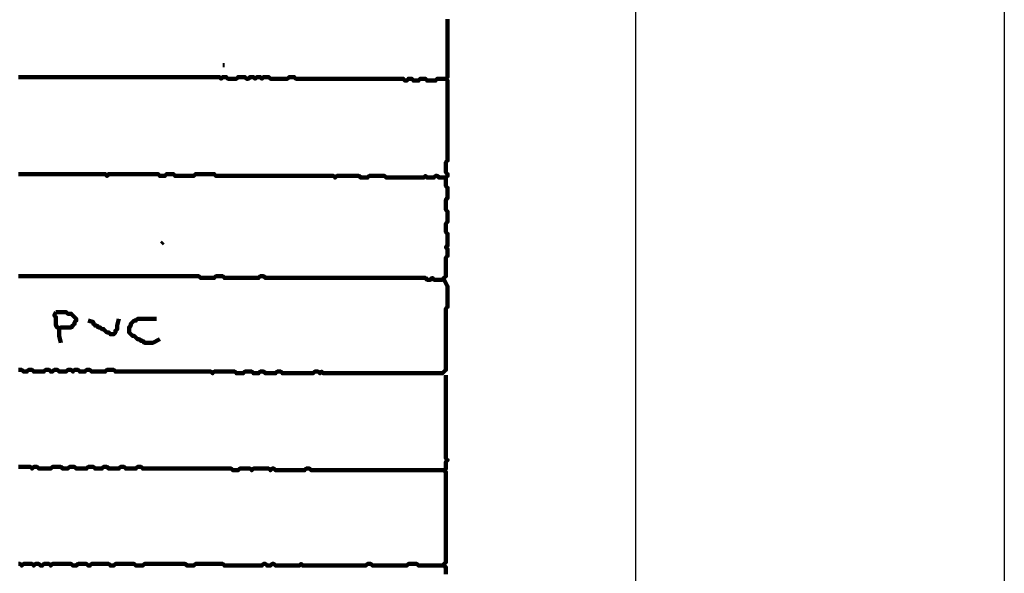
# Model space of a CAD drawing. Header units: metres. Extents: x 1959 to 4131, y 3282 to 4313.
# Tile 228 of 256: x 2411.42 to 2416.75, y 4294.53 to 4297.53. Entities that reach past the tile are written whole.
import ezdxf

# ---------------------------------------------------------------- set-up
doc = ezdxf.new("R2010")
doc.units = ezdxf.units.M
doc.layers.add('Dibujo', color=7, linetype='Continuous')
doc.layers.add('P', color=250, linetype='Continuous', lineweight=100)

msp = doc.modelspace()

# ---------------------------------------------------------------- linework, layer by layer
at = {"layer": 'Dibujo', "color": 0, "linetype": 'ByBlock'}
for p, q in [((2416.7548, 4310.8496), (2416.7548, 4281.1496)), ((2414.7548, 4308.8496), (2414.7548, 4283.1496))]:
    msp.add_line(p, q, dxfattribs=at)
at = {"layer": 'P', "color": 0, "linetype": 'Continuous'}
for points in [[(2413.7368, 4297.5364), (2413.7368, 4297.5272), (2413.7368, 4297.518), (2413.7368, 4297.5087), (2413.7368, 4297.4995), (2413.7368, 4297.4903), (2413.7368, 4297.481), (2413.7368, 4297.4718), (2413.7368, 4297.4626), (2413.7368, 4297.4534), (2413.7368, 4297.4441), (2413.7368, 4297.4349), (2413.7368, 4297.4257), (2413.7368, 4297.4164), (2413.7368, 4297.4072), (2413.7368, 4297.398), (2413.7368, 4297.3887), (2413.7368, 4297.3795), (2413.7368, 4297.3703), (2413.7368, 4297.361), (2413.7368, 4297.3518), (2413.7368, 4297.3426), (2413.7368, 4297.3334), (2413.7368, 4297.3241), (2413.7368, 4297.3149), (2413.7368, 4297.3057), (2413.7368, 4297.2964), (2413.7368, 4297.2872), (2413.7368, 4297.278), (2413.7368, 4297.2687), (2413.7368, 4297.2595), (2413.7368, 4297.2503), (2413.7368, 4297.241), (2413.7368, 4297.2318), (2413.7368, 4297.2226), (2413.7276, 4297.2134), (2413.7368, 4297.2041), (2413.7368, 4297.1949), (2413.7368, 4297.1857), (2413.7368, 4297.1764), (2413.7368, 4297.1672), (2413.7368, 4297.158), (2413.7368, 4297.1487), (2413.7368, 4297.1395), (2413.7368, 4297.1303), (2413.7368, 4297.121), (2413.7368, 4297.1118), (2413.7368, 4297.1026), (2413.7368, 4297.0934), (2413.7368, 4297.0841), (2413.7368, 4297.0749), (2413.7368, 4297.0657), (2413.7368, 4297.0564), (2413.7368, 4297.0472), (2413.7368, 4297.038), (2413.7368, 4297.0287), (2413.7368, 4297.0195), (2413.7368, 4297.0103), (2413.7368, 4297.001), (2413.7368, 4296.9918), (2413.7368, 4296.9826), (2413.7368, 4296.9734), (2413.7368, 4296.9641), (2413.7368, 4296.9549), (2413.7368, 4296.9457), (2413.7368, 4296.9364), (2413.7368, 4296.9272), (2413.7368, 4296.918), (2413.7368, 4296.9087), (2413.7368, 4296.8995), (2413.7368, 4296.8903), (2413.7368, 4296.881), (2413.7368, 4296.8718), (2413.7368, 4296.8626), (2413.7368, 4296.8534), (2413.7368, 4296.8441), (2413.7368, 4296.8349), (2413.7368, 4296.8257), (2413.7368, 4296.8164), (2413.7368, 4296.8072), (2413.7368, 4296.798), (2413.7368, 4296.7887), (2413.7368, 4296.7795), (2413.7368, 4296.7703), (2413.7276, 4296.761), (2413.7276, 4296.7518), (2413.7276, 4296.7426), (2413.7276, 4296.7334), (2413.7276, 4296.7241), (2413.7276, 4296.7149), (2413.7276, 4296.7057), (2413.7368, 4296.6964), (2413.7368, 4296.6872), (2413.7276, 4296.678), (2413.7276, 4296.6687), (2413.7276, 4296.6595), (2413.7276, 4296.6503), (2413.7276, 4296.641), (2413.7276, 4296.6318), (2413.7368, 4296.6226), (2413.7368, 4296.6134), (2413.7368, 4296.6041), (2413.7368, 4296.5949), (2413.7368, 4296.5857), (2413.7368, 4296.5764), (2413.7368, 4296.5672), (2413.7276, 4296.558), (2413.7276, 4296.5487), (2413.7276, 4296.5395), (2413.7276, 4296.5303), (2413.7276, 4296.521), (2413.7276, 4296.5118), (2413.7276, 4296.5026), (2413.7368, 4296.4934), (2413.7368, 4296.4841), (2413.7368, 4296.4749), (2413.7368, 4296.4657), (2413.7368, 4296.4564), (2413.7368, 4296.4472), (2413.7368, 4296.438), (2413.7276, 4296.4287), (2413.7276, 4296.4195), (2413.7276, 4296.4103), (2413.7276, 4296.401), (2413.7276, 4296.3918), (2413.7276, 4296.3826), (2413.7368, 4296.3734), (2413.7368, 4296.3641), (2413.7368, 4296.3549), (2413.7368, 4296.3457), (2413.7368, 4296.3364), (2413.7368, 4296.3272), (2413.7368, 4296.318), (2413.7368, 4296.3087), (2413.7276, 4296.2995), (2413.7368, 4296.2903), (2413.7368, 4296.281), (2413.7368, 4296.2718), (2413.7368, 4296.2626), (2413.7368, 4296.2534), (2413.7276, 4296.2441), (2413.7276, 4296.2349), (2413.7276, 4296.2257), (2413.7276, 4296.2164), (2413.7276, 4296.2072), (2413.7276, 4296.198), (2413.7276, 4296.1887), (2413.7276, 4296.1795), (2413.7276, 4296.1703), (2413.7276, 4296.161), (2413.7276, 4296.1518), (2413.7276, 4296.1426), (2413.7183, 4296.1334), (2413.7091, 4296.1241), (2413.6999, 4296.1241), (2413.6907, 4296.1241), (2413.6814, 4296.1241), (2413.6722, 4296.1241), (2413.663, 4296.1241), (2413.6537, 4296.1334), (2413.6445, 4296.1241), (2413.6353, 4296.1241), (2413.626, 4296.1241), (2413.6168, 4296.1334), (2413.6076, 4296.1334), (2413.5983, 4296.1334), (2413.5891, 4296.1334), (2413.5799, 4296.1334), (2413.5707, 4296.1334), (2413.5614, 4296.1334), (2413.5522, 4296.1334), (2413.543, 4296.1334), (2413.5337, 4296.1334), (2413.5245, 4296.1334), (2413.5153, 4296.1334), (2413.506, 4296.1334), (2413.4968, 4296.1334), (2413.4876, 4296.1334), (2413.4783, 4296.1334), (2413.4691, 4296.1334), (2413.4599, 4296.1334), (2413.4507, 4296.1334), (2413.4414, 4296.1334), (2413.4322, 4296.1334), (2413.423, 4296.1334), (2413.4137, 4296.1334), (2413.4045, 4296.1334), (2413.3953, 4296.1334), (2413.386, 4296.1334), (2413.3768, 4296.1334), (2413.3676, 4296.1334), (2413.3583, 4296.1334), (2413.3491, 4296.1334), (2413.3399, 4296.1334), (2413.3307, 4296.1334), (2413.3214, 4296.1334), (2413.3122, 4296.1334), (2413.303, 4296.1334), (2413.2937, 4296.1334), (2413.2845, 4296.1334), (2413.2753, 4296.1334), (2413.266, 4296.1334), (2413.2568, 4296.1334), (2413.2476, 4296.1334), (2413.2383, 4296.1334), (2413.2291, 4296.1334), (2413.2199, 4296.1334), (2413.2107, 4296.1334), (2413.2014, 4296.1334), (2413.1922, 4296.1334), (2413.183, 4296.1334), (2413.1737, 4296.1334), (2413.1645, 4296.1334), (2413.1553, 4296.1334), (2413.146, 4296.1334), (2413.1368, 4296.1334), (2413.1276, 4296.1334), (2413.1183, 4296.1334), (2413.1091, 4296.1334), (2413.0999, 4296.1334), (2413.0907, 4296.1334), (2413.0814, 4296.1334), (2413.0722, 4296.1334), (2413.063, 4296.1334), (2413.0537, 4296.1334), (2413.0445, 4296.1334), (2413.0353, 4296.1334), (2413.026, 4296.1334), (2413.0168, 4296.1334), (2413.0076, 4296.1334), (2412.9983, 4296.1334), (2412.9891, 4296.1334), (2412.9799, 4296.1334), (2412.9707, 4296.1334), (2412.9614, 4296.1334), (2412.9522, 4296.1334), (2412.943, 4296.1334), (2412.9337, 4296.1334), (2412.9245, 4296.1334), (2412.9153, 4296.1334), (2412.906, 4296.1334), (2412.8968, 4296.1334), (2412.8876, 4296.1334), (2412.8783, 4296.1334), (2412.8691, 4296.1334), (2412.8599, 4296.1334), (2412.8507, 4296.1334), (2412.8414, 4296.1334), (2412.8322, 4296.1334), (2412.823, 4296.1334), (2412.8137, 4296.1334), (2412.8045, 4296.1334), (2412.7953, 4296.1334), (2412.786, 4296.1334), (2412.7768, 4296.1334), (2412.7676, 4296.1334), (2412.7583, 4296.1334), (2412.7491, 4296.1334), (2412.7399, 4296.1426), (2412.7307, 4296.1426), (2412.7214, 4296.1426), (2412.7122, 4296.1334), (2412.703, 4296.1334), (2412.6937, 4296.1334), (2412.6845, 4296.1334), (2412.6753, 4296.1334), (2412.666, 4296.1334), (2412.6568, 4296.1334), (2412.6476, 4296.1334), (2412.6383, 4296.1334), (2412.6291, 4296.1334), (2412.6199, 4296.1334), (2412.6107, 4296.1334), (2412.6014, 4296.1334), (2412.5922, 4296.1334), (2412.583, 4296.1334), (2412.5737, 4296.1334), (2412.5645, 4296.1334), (2412.5553, 4296.1334), (2412.546, 4296.1334), (2412.5368, 4296.1334), (2412.5276, 4296.1334), (2412.5183, 4296.1426), (2412.5091, 4296.1426), (2412.4999, 4296.1426), (2412.4907, 4296.1426), (2412.4814, 4296.1426), (2412.4722, 4296.1334), (2412.463, 4296.1334), (2412.4537, 4296.1334), (2412.4445, 4296.1334), (2412.4353, 4296.1334), (2412.426, 4296.1334), (2412.4168, 4296.1334), (2412.4076, 4296.1334), (2412.3983, 4296.1334), (2412.3891, 4296.1426), (2412.3799, 4296.1426), (2412.3707, 4296.1426), (2412.3614, 4296.1426), (2412.3522, 4296.1426), (2412.343, 4296.1426), (2412.3337, 4296.1426), (2412.3245, 4296.1426), (2412.3153, 4296.1426), (2412.306, 4296.1426), (2412.2968, 4296.1426), (2412.2876, 4296.1426), (2412.2783, 4296.1426), (2412.2691, 4296.1426), (2412.2599, 4296.1426), (2412.2507, 4296.1426), (2412.2414, 4296.1426), (2412.2322, 4296.1426), (2412.223, 4296.1426), (2412.2137, 4296.1426), (2412.2045, 4296.1426), (2412.1953, 4296.1426), (2412.186, 4296.1426), (2412.1768, 4296.1426), (2412.1676, 4296.1426), (2412.1583, 4296.1426), (2412.1491, 4296.1426), (2412.1399, 4296.1426), (2412.1307, 4296.1426), (2412.1214, 4296.1426), (2412.1122, 4296.1426), (2412.103, 4296.1426), (2412.0937, 4296.1426), (2412.0845, 4296.1426), (2412.0753, 4296.1426), (2412.066, 4296.1426), (2412.0568, 4296.1426), (2412.0476, 4296.1426), (2412.0383, 4296.1426), (2412.0291, 4296.1426), (2412.0199, 4296.1426), (2412.0107, 4296.1426), (2412.0014, 4296.1426), (2411.9922, 4296.1426), (2411.983, 4296.1426), (2411.9737, 4296.1426), (2411.9645, 4296.1426), (2411.9553, 4296.1426), (2411.946, 4296.1426), (2411.9368, 4296.1426), (2411.9276, 4296.1426), (2411.9183, 4296.1426), (2411.9091, 4296.1426), (2411.8999, 4296.1426), (2411.8907, 4296.1426), (2411.8814, 4296.1426), (2411.8722, 4296.1426), (2411.863, 4296.1426), (2411.8537, 4296.1426), (2411.8445, 4296.1426), (2411.8353, 4296.1426), (2411.826, 4296.1426), (2411.8168, 4296.1426), (2411.8076, 4296.1426), (2411.7983, 4296.1426), (2411.7891, 4296.1426), (2411.7799, 4296.1426), (2411.7707, 4296.1426), (2411.7614, 4296.1426), (2411.7522, 4296.1426), (2411.743, 4296.1426), (2411.7337, 4296.1426), (2411.7245, 4296.1426), (2411.7153, 4296.1426), (2411.706, 4296.1426), (2411.6968, 4296.1426), (2411.6876, 4296.1426), (2411.6783, 4296.1426), (2411.6691, 4296.1426), (2411.6599, 4296.1426), (2411.6507, 4296.1426), (2411.6414, 4296.1426), (2411.6322, 4296.1426), (2411.623, 4296.1426), (2411.6137, 4296.1426), (2411.6045, 4296.1426), (2411.5953, 4296.1426), (2411.586, 4296.1426), (2411.5768, 4296.1426), (2411.5676, 4296.1426), (2411.5583, 4296.1426), (2411.5491, 4296.1426), (2411.5399, 4296.1426), (2411.5307, 4296.1426), (2411.5214, 4296.1426), (2411.5122, 4296.1426), (2411.503, 4296.1426), (2411.4937, 4296.1426), (2411.4845, 4296.1426), (2411.4753, 4296.1426), (2411.466, 4296.1426), (2411.4568, 4296.1426), (2411.4476, 4296.1426), (2411.4383, 4296.1426), (2411.4291, 4296.1426), (2411.4199, 4296.1426), (2411.4107, 4296.1426)], [(2412.5183, 4297.2872), (2412.5276, 4297.2872)], [(2411.4107, 4297.2226), (2411.4199, 4297.2226), (2411.4291, 4297.2226), (2411.4383, 4297.2226), (2411.4476, 4297.2226), (2411.4568, 4297.2226), (2411.466, 4297.2226), (2411.4753, 4297.2226), (2411.4845, 4297.2226), (2411.4937, 4297.2226), (2411.503, 4297.2226), (2411.5122, 4297.2226), (2411.5214, 4297.2226), (2411.5307, 4297.2226), (2411.5399, 4297.2226), (2411.5491, 4297.2226), (2411.5583, 4297.2226), (2411.5676, 4297.2226), (2411.5768, 4297.2226), (2411.586, 4297.2226), (2411.5953, 4297.2226), (2411.6045, 4297.2226), (2411.6137, 4297.2226), (2411.623, 4297.2226), (2411.6322, 4297.2226), (2411.6414, 4297.2226), (2411.6507, 4297.2226), (2411.6599, 4297.2226), (2411.6691, 4297.2226), (2411.6783, 4297.2226), (2411.6876, 4297.2226), (2411.6968, 4297.2226), (2411.706, 4297.2226), (2411.7153, 4297.2226), (2411.7245, 4297.2226), (2411.7337, 4297.2226), (2411.743, 4297.2226), (2411.7522, 4297.2226), (2411.7614, 4297.2226), (2411.7707, 4297.2226), (2411.7799, 4297.2226), (2411.7891, 4297.2226), (2411.7983, 4297.2226), (2411.8076, 4297.2226), (2411.8168, 4297.2226), (2411.826, 4297.2226), (2411.8353, 4297.2226), (2411.8445, 4297.2226), (2411.8537, 4297.2226), (2411.863, 4297.2226), (2411.8722, 4297.2226), (2411.8814, 4297.2226), (2411.8907, 4297.2226), (2411.8999, 4297.2226), (2411.9091, 4297.2226), (2411.9183, 4297.2226), (2411.9276, 4297.2226), (2411.9368, 4297.2226), (2411.946, 4297.2226), (2411.9553, 4297.2226), (2411.9645, 4297.2226), (2411.9737, 4297.2226), (2411.983, 4297.2226), (2411.9922, 4297.2226), (2412.0014, 4297.2226), (2412.0107, 4297.2226), (2412.0199, 4297.2226), (2412.0291, 4297.2226), (2412.0383, 4297.2226), (2412.0476, 4297.2226), (2412.0568, 4297.2226), (2412.066, 4297.2226), (2412.0753, 4297.2226), (2412.0845, 4297.2226), (2412.0937, 4297.2226), (2412.103, 4297.2226), (2412.1122, 4297.2226), (2412.1214, 4297.2226), (2412.1307, 4297.2226), (2412.1399, 4297.2226), (2412.1491, 4297.2226), (2412.1583, 4297.2226), (2412.1676, 4297.2226), (2412.1768, 4297.2226), (2412.186, 4297.2226), (2412.1953, 4297.2226), (2412.2045, 4297.2226), (2412.2137, 4297.2226), (2412.223, 4297.2226), (2412.2322, 4297.2226), (2412.2414, 4297.2226), (2412.2507, 4297.2226), (2412.2599, 4297.2226), (2412.2691, 4297.2226), (2412.2783, 4297.2226), (2412.2876, 4297.2226), (2412.2968, 4297.2226), (2412.306, 4297.2226), (2412.3153, 4297.2226), (2412.3245, 4297.2226), (2412.3337, 4297.2226), (2412.343, 4297.2226), (2412.3522, 4297.2226), (2412.3614, 4297.2226), (2412.3707, 4297.2226), (2412.3799, 4297.2226), (2412.3891, 4297.2226), (2412.3983, 4297.2226), (2412.4076, 4297.2226), (2412.4168, 4297.2226), (2412.426, 4297.2226), (2412.4353, 4297.2226), (2412.4445, 4297.2226), (2412.4537, 4297.2226), (2412.463, 4297.2226), (2412.4722, 4297.2226), (2412.4814, 4297.2226), (2412.4907, 4297.2226), (2412.4999, 4297.2226), (2412.5091, 4297.2134), (2412.5183, 4297.2226), (2412.5276, 4297.2226), (2412.5368, 4297.2226), (2412.546, 4297.2134), (2412.5553, 4297.2134), (2412.5645, 4297.2134), (2412.5737, 4297.2134), (2412.583, 4297.2134), (2412.5922, 4297.2134), (2412.6014, 4297.2226), (2412.6107, 4297.2226), (2412.6199, 4297.2226), (2412.6291, 4297.2226), (2412.6383, 4297.2226), (2412.6476, 4297.2134), (2412.6568, 4297.2134), (2412.666, 4297.2226), (2412.6753, 4297.2226), (2412.6845, 4297.2226), (2412.6937, 4297.2134), (2412.703, 4297.2226), (2412.7122, 4297.2226), (2412.7214, 4297.2226), (2412.7307, 4297.2134), (2412.7399, 4297.2226), (2412.7491, 4297.2226), (2412.7583, 4297.2226), (2412.7676, 4297.2226), (2412.7768, 4297.2134), (2412.786, 4297.2134), (2412.7953, 4297.2134), (2412.8045, 4297.2134), (2412.8137, 4297.2134), (2412.823, 4297.2134), (2412.8322, 4297.2134), (2412.8414, 4297.2134), (2412.8507, 4297.2134), (2412.8599, 4297.2134), (2412.8691, 4297.2134), (2412.8783, 4297.2226), (2412.8876, 4297.2226), (2412.8968, 4297.2226), (2412.906, 4297.2226), (2412.9153, 4297.2134), (2412.9245, 4297.2134), (2412.9337, 4297.2134), (2412.943, 4297.2134), (2412.9522, 4297.2134), (2412.9614, 4297.2134), (2412.9707, 4297.2134), (2412.9799, 4297.2134), (2412.9891, 4297.2134), (2412.9983, 4297.2134), (2413.0076, 4297.2134), (2413.0168, 4297.2134), (2413.026, 4297.2134), (2413.0353, 4297.2134), (2413.0445, 4297.2134), (2413.0537, 4297.2134), (2413.063, 4297.2134), (2413.0722, 4297.2134), (2413.0814, 4297.2134), (2413.0907, 4297.2134), (2413.0999, 4297.2134), (2413.1091, 4297.2134), (2413.1183, 4297.2134), (2413.1276, 4297.2134), (2413.1368, 4297.2134), (2413.146, 4297.2134), (2413.1553, 4297.2134), (2413.1645, 4297.2134), (2413.1737, 4297.2134), (2413.183, 4297.2134), (2413.1922, 4297.2134), (2413.2014, 4297.2134), (2413.2107, 4297.2134), (2413.2199, 4297.2134), (2413.2291, 4297.2134), (2413.2383, 4297.2134), (2413.2476, 4297.2134), (2413.2568, 4297.2134), (2413.266, 4297.2134), (2413.2753, 4297.2134), (2413.2845, 4297.2134), (2413.2937, 4297.2134), (2413.303, 4297.2134), (2413.3122, 4297.2134), (2413.3214, 4297.2134), (2413.3307, 4297.2134), (2413.3399, 4297.2134), (2413.3491, 4297.2134), (2413.3583, 4297.2134), (2413.3676, 4297.2134), (2413.3768, 4297.2134), (2413.386, 4297.2134), (2413.3953, 4297.2134), (2413.4045, 4297.2134), (2413.4137, 4297.2134), (2413.423, 4297.2134), (2413.4322, 4297.2134), (2413.4414, 4297.2134), (2413.4507, 4297.2134), (2413.4599, 4297.2134), (2413.4691, 4297.2134), (2413.4783, 4297.2134), (2413.4876, 4297.2134), (2413.4968, 4297.2134), (2413.506, 4297.2041), (2413.5153, 4297.2041), (2413.5245, 4297.2134), (2413.5337, 4297.2134), (2413.543, 4297.2134), (2413.5522, 4297.2041), (2413.5614, 4297.2041), (2413.5707, 4297.2041), (2413.5799, 4297.2041), (2413.5891, 4297.2134), (2413.5983, 4297.2134), (2413.6076, 4297.2134), (2413.6168, 4297.2134), (2413.626, 4297.2041), (2413.6353, 4297.2041), (2413.6445, 4297.2041), (2413.6537, 4297.2041), (2413.663, 4297.2041), (2413.6722, 4297.2041), (2413.6814, 4297.2134), (2413.6907, 4297.2134), (2413.6999, 4297.2134), (2413.7276, 4297.2134)], [(2411.4107, 4296.6964), (2411.4199, 4296.6964), (2411.4291, 4296.6964), (2411.4383, 4296.6964), (2411.4476, 4296.6964), (2411.4568, 4296.6964), (2411.466, 4296.6964), (2411.4753, 4296.6964), (2411.4845, 4296.6964), (2411.4937, 4296.6964), (2411.503, 4296.6964), (2411.5122, 4296.6964), (2411.5214, 4296.6964), (2411.5307, 4296.6964), (2411.5399, 4296.6964), (2411.5491, 4296.6964), (2411.5583, 4296.6964), (2411.5676, 4296.6964), (2411.5768, 4296.6964), (2411.586, 4296.6964), (2411.5953, 4296.6964), (2411.6045, 4296.6964), (2411.6137, 4296.6964), (2411.623, 4296.6964), (2411.6322, 4296.6964), (2411.6414, 4296.6964), (2411.6507, 4296.6964), (2411.6599, 4296.6964), (2411.6691, 4296.6964), (2411.6783, 4296.6964), (2411.6876, 4296.6964), (2411.6968, 4296.6964), (2411.706, 4296.6964), (2411.7153, 4296.6964), (2411.7245, 4296.6964), (2411.7337, 4296.6964), (2411.743, 4296.6964), (2411.7522, 4296.6964), (2411.7614, 4296.6964), (2411.7707, 4296.6964), (2411.7799, 4296.6964), (2411.7891, 4296.6964), (2411.7983, 4296.6964), (2411.8076, 4296.6964), (2411.8168, 4296.6964), (2411.826, 4296.6964), (2411.8353, 4296.6964), (2411.8445, 4296.6964), (2411.8537, 4296.6964), (2411.863, 4296.6964), (2411.8722, 4296.6964), (2411.8814, 4296.6964), (2411.8907, 4296.6872), (2411.8999, 4296.6964), (2411.9091, 4296.6964), (2411.9183, 4296.6964), (2411.9276, 4296.6964), (2411.9368, 4296.6964), (2411.946, 4296.6964), (2411.9553, 4296.6964), (2411.9645, 4296.6964), (2411.9737, 4296.6964), (2411.983, 4296.6964), (2411.9922, 4296.6964), (2412.0014, 4296.6964), (2412.0107, 4296.6964), (2412.0199, 4296.6964), (2412.0291, 4296.6964), (2412.0383, 4296.6964), (2412.0476, 4296.6964), (2412.0568, 4296.6964), (2412.066, 4296.6964), (2412.0753, 4296.6964), (2412.0845, 4296.6964), (2412.0937, 4296.6964), (2412.103, 4296.6964), (2412.1122, 4296.6964), (2412.1214, 4296.6964), (2412.1307, 4296.6964), (2412.1399, 4296.6964), (2412.1491, 4296.6964), (2412.1583, 4296.6964), (2412.1676, 4296.6964), (2412.1768, 4296.6872), (2412.186, 4296.6872), (2412.1953, 4296.6872), (2412.2045, 4296.6872), (2412.2137, 4296.6964), (2412.223, 4296.6964), (2412.2322, 4296.6964), (2412.2414, 4296.6964), (2412.2507, 4296.6964), (2412.2599, 4296.6872), (2412.2691, 4296.6872), (2412.2783, 4296.6872), (2412.2876, 4296.6872), (2412.2968, 4296.6872), (2412.306, 4296.6872), (2412.3153, 4296.6872), (2412.3245, 4296.6872), (2412.3337, 4296.6872), (2412.343, 4296.6872), (2412.3522, 4296.6872), (2412.3614, 4296.6872), (2412.3707, 4296.6964), (2412.3799, 4296.6964), (2412.3891, 4296.6964), (2412.3983, 4296.6964), (2412.4076, 4296.6964), (2412.4168, 4296.6964), (2412.426, 4296.6964), (2412.4353, 4296.6964), (2412.4445, 4296.6964), (2412.4537, 4296.6964), (2412.463, 4296.6964), (2412.4722, 4296.6964), (2412.4814, 4296.6872), (2412.4907, 4296.6872), (2412.4999, 4296.6872), (2412.5091, 4296.6872), (2412.5183, 4296.6872), (2412.5276, 4296.6872), (2412.5368, 4296.6872), (2412.546, 4296.6872), (2412.5553, 4296.6872), (2412.5645, 4296.6872), (2412.5737, 4296.6872), (2412.583, 4296.6872), (2412.5922, 4296.6872), (2412.6014, 4296.6872), (2412.6107, 4296.6872), (2412.6199, 4296.6872), (2412.6291, 4296.6872), (2412.6383, 4296.6872), (2412.6476, 4296.6872), (2412.6568, 4296.6872), (2412.666, 4296.6872), (2412.6753, 4296.6872), (2412.6845, 4296.6872), (2412.6937, 4296.6872), (2412.703, 4296.6872), (2412.7122, 4296.6872), (2412.7214, 4296.6872), (2412.7307, 4296.6872), (2412.7399, 4296.6872), (2412.7491, 4296.6872), (2412.7583, 4296.6872), (2412.7676, 4296.6872), (2412.7768, 4296.6872), (2412.786, 4296.6872), (2412.7953, 4296.6872), (2412.8045, 4296.6872), (2412.8137, 4296.6872), (2412.823, 4296.6872), (2412.8322, 4296.6872), (2412.8414, 4296.6872), (2412.8507, 4296.6872), (2412.8599, 4296.6872), (2412.8691, 4296.6872), (2412.8783, 4296.6872), (2412.8876, 4296.6872), (2412.8968, 4296.6872), (2412.906, 4296.6872), (2412.9153, 4296.6872), (2412.9245, 4296.6872), (2412.9337, 4296.6872), (2412.943, 4296.6872), (2412.9522, 4296.6872), (2412.9614, 4296.6872), (2412.9707, 4296.6872), (2412.9799, 4296.6872), (2412.9891, 4296.6872), (2412.9983, 4296.6872), (2413.0076, 4296.6872), (2413.0168, 4296.6872), (2413.026, 4296.6872), (2413.0353, 4296.6872), (2413.0445, 4296.6872), (2413.0537, 4296.6872), (2413.063, 4296.6872), (2413.0722, 4296.6872), (2413.0814, 4296.6872), (2413.0907, 4296.6872), (2413.0999, 4296.6872), (2413.1091, 4296.6872), (2413.1183, 4296.6872), (2413.1276, 4296.678), (2413.1368, 4296.6872), (2413.146, 4296.6872), (2413.1553, 4296.6872), (2413.1645, 4296.6872), (2413.1737, 4296.6872), (2413.183, 4296.6872), (2413.1922, 4296.6872), (2413.2014, 4296.6872), (2413.2107, 4296.6872), (2413.2199, 4296.6872), (2413.2291, 4296.6872), (2413.2383, 4296.6872), (2413.2476, 4296.6872), (2413.2568, 4296.6872), (2413.266, 4296.678), (2413.2753, 4296.678), (2413.2845, 4296.678), (2413.2937, 4296.678), (2413.303, 4296.678), (2413.3122, 4296.6872), (2413.3214, 4296.6872), (2413.3307, 4296.6872), (2413.3399, 4296.6872), (2413.3491, 4296.6872), (2413.3583, 4296.6872), (2413.3676, 4296.6872), (2413.3768, 4296.6872), (2413.386, 4296.6872), (2413.3953, 4296.6872), (2413.4045, 4296.678), (2413.4137, 4296.678), (2413.423, 4296.678), (2413.4322, 4296.678), (2413.4414, 4296.678), (2413.4507, 4296.678), (2413.4599, 4296.678), (2413.4691, 4296.678), (2413.4783, 4296.678), (2413.4876, 4296.678), (2413.4968, 4296.678), (2413.506, 4296.678), (2413.5153, 4296.678), (2413.5245, 4296.678), (2413.5337, 4296.678), (2413.543, 4296.678), (2413.5522, 4296.678), (2413.5614, 4296.678), (2413.5707, 4296.678), (2413.5799, 4296.678), (2413.5891, 4296.678), (2413.5983, 4296.678), (2413.6076, 4296.678), (2413.6168, 4296.6872), (2413.626, 4296.678), (2413.6353, 4296.678), (2413.6445, 4296.678), (2413.6537, 4296.678), (2413.663, 4296.678), (2413.6722, 4296.6872), (2413.6814, 4296.6872), (2413.6907, 4296.678), (2413.6999, 4296.678), (2413.7276, 4296.678)], [(2412.1953, 4296.3272), (2412.186, 4296.318)], [(2413.7183, 4296.1241), (2413.7368, 4296.0872), (2413.7368, 4296.078), (2413.7368, 4296.0687), (2413.7368, 4296.0595), (2413.7368, 4296.0503), (2413.7368, 4296.041), (2413.7368, 4296.0318), (2413.7368, 4296.0226), (2413.7368, 4296.0134), (2413.7368, 4296.0041), (2413.7368, 4295.9949), (2413.7368, 4295.9857), (2413.7368, 4295.9764), (2413.7276, 4295.9672), (2413.7276, 4295.958), (2413.7276, 4295.9487), (2413.7276, 4295.9395), (2413.7276, 4295.9303), (2413.7276, 4295.921), (2413.7276, 4295.9118), (2413.7276, 4295.9026), (2413.7276, 4295.8934), (2413.7276, 4295.8841), (2413.7276, 4295.8749), (2413.7276, 4295.8657), (2413.7276, 4295.8564), (2413.7276, 4295.8472), (2413.7276, 4295.838), (2413.7276, 4295.8287), (2413.7276, 4295.8195), (2413.7276, 4295.8103), (2413.7276, 4295.801), (2413.7276, 4295.7918), (2413.7276, 4295.7826), (2413.7276, 4295.7734), (2413.7276, 4295.7641), (2413.7276, 4295.7549), (2413.7276, 4295.7457), (2413.7276, 4295.7364), (2413.7276, 4295.7272), (2413.7276, 4295.718), (2413.7276, 4295.7087), (2413.7276, 4295.6995), (2413.7276, 4295.6903), (2413.7276, 4295.681), (2413.7276, 4295.6718), (2413.7276, 4295.6626), (2413.7276, 4295.6534), (2413.7276, 4295.6441), (2413.7276, 4295.6349), (2413.7183, 4295.6257), (2413.7091, 4295.6164), (2413.6999, 4295.6164), (2413.6907, 4295.6164), (2413.6814, 4295.6164), (2413.6722, 4295.6164), (2413.663, 4295.6164), (2413.6537, 4295.6164), (2413.6445, 4295.6164), (2413.6353, 4295.6164), (2413.626, 4295.6164), (2413.6168, 4295.6164), (2413.6076, 4295.6164), (2413.5983, 4295.6164), (2413.5891, 4295.6164), (2413.5799, 4295.6164), (2413.5707, 4295.6164), (2413.5614, 4295.6164), (2413.5522, 4295.6164), (2413.543, 4295.6164), (2413.5337, 4295.6164), (2413.5245, 4295.6164), (2413.5153, 4295.6164), (2413.506, 4295.6164), (2413.4968, 4295.6164), (2413.4876, 4295.6164), (2413.4783, 4295.6164), (2413.4691, 4295.6164), (2413.4599, 4295.6164), (2413.4507, 4295.6164), (2413.4414, 4295.6164), (2413.4322, 4295.6164), (2413.423, 4295.6164), (2413.4137, 4295.6164), (2413.4045, 4295.6164), (2413.3953, 4295.6164), (2413.386, 4295.6164), (2413.3768, 4295.6164), (2413.3676, 4295.6164), (2413.3583, 4295.6164), (2413.3491, 4295.6164), (2413.3399, 4295.6164), (2413.3307, 4295.6164), (2413.3214, 4295.6164), (2413.3122, 4295.6164), (2413.303, 4295.6164), (2413.2937, 4295.6164), (2413.2845, 4295.6164), (2413.2753, 4295.6164), (2413.266, 4295.6164), (2413.2568, 4295.6164), (2413.2476, 4295.6164), (2413.2383, 4295.6164), (2413.2291, 4295.6164), (2413.2199, 4295.6164), (2413.2107, 4295.6164), (2413.2014, 4295.6164), (2413.1922, 4295.6164), (2413.183, 4295.6164), (2413.1737, 4295.6164), (2413.1645, 4295.6164), (2413.1553, 4295.6164), (2413.146, 4295.6164), (2413.1368, 4295.6164), (2413.1276, 4295.6164), (2413.1183, 4295.6164), (2413.1091, 4295.6164), (2413.0999, 4295.6164), (2413.0907, 4295.6164), (2413.0814, 4295.6164), (2413.0722, 4295.6164), (2413.063, 4295.6164), (2413.0537, 4295.6257), (2413.0445, 4295.6164), (2413.0353, 4295.6257), (2413.026, 4295.6257), (2413.0168, 4295.6257), (2413.0076, 4295.6164), (2412.9983, 4295.6164), (2412.9891, 4295.6164), (2412.9799, 4295.6164), (2412.9707, 4295.6164), (2412.9614, 4295.6164), (2412.9522, 4295.6164), (2412.943, 4295.6164), (2412.9337, 4295.6164), (2412.9245, 4295.6164), (2412.9153, 4295.6164), (2412.906, 4295.6164), (2412.8968, 4295.6164), (2412.8876, 4295.6164), (2412.8783, 4295.6164), (2412.8691, 4295.6164), (2412.8599, 4295.6164), (2412.8507, 4295.6164), (2412.8414, 4295.6164), (2412.8322, 4295.6257), (2412.823, 4295.6257), (2412.8137, 4295.6257), (2412.8045, 4295.6164), (2412.7953, 4295.6164), (2412.786, 4295.6164), (2412.7768, 4295.6164), (2412.7676, 4295.6164), (2412.7583, 4295.6164), (2412.7491, 4295.6164), (2412.7399, 4295.6257), (2412.7307, 4295.6257), (2412.7214, 4295.6257), (2412.7122, 4295.6164), (2412.703, 4295.6164), (2412.6937, 4295.6164), (2412.6845, 4295.6164), (2412.6753, 4295.6257), (2412.666, 4295.6257), (2412.6568, 4295.6257), (2412.6476, 4295.6257), (2412.6383, 4295.6257), (2412.6291, 4295.6164), (2412.6199, 4295.6164), (2412.6107, 4295.6164), (2412.6014, 4295.6164), (2412.5922, 4295.6164), (2412.583, 4295.6257), (2412.5737, 4295.6257), (2412.5645, 4295.6257), (2412.5553, 4295.6257), (2412.546, 4295.6257), (2412.5368, 4295.6257), (2412.5276, 4295.6257), (2412.5183, 4295.6257), (2412.5091, 4295.6257), (2412.4999, 4295.6257), (2412.4907, 4295.6257), (2412.4814, 4295.6257), (2412.4722, 4295.6257), (2412.463, 4295.6164), (2412.4537, 4295.6257), (2412.4445, 4295.6257), (2412.4353, 4295.6257), (2412.426, 4295.6257), (2412.4168, 4295.6257), (2412.4076, 4295.6257), (2412.3983, 4295.6257), (2412.3891, 4295.6257), (2412.3799, 4295.6257), (2412.3707, 4295.6257), (2412.3614, 4295.6257), (2412.3522, 4295.6257), (2412.343, 4295.6257), (2412.3337, 4295.6257), (2412.3245, 4295.6257), (2412.3153, 4295.6257), (2412.306, 4295.6257), (2412.2968, 4295.6257), (2412.2876, 4295.6257), (2412.2783, 4295.6257), (2412.2691, 4295.6257), (2412.2599, 4295.6257), (2412.2507, 4295.6257), (2412.2414, 4295.6257), (2412.2322, 4295.6257), (2412.223, 4295.6257), (2412.2137, 4295.6257), (2412.2045, 4295.6257), (2412.1953, 4295.6257), (2412.186, 4295.6257), (2412.1768, 4295.6257), (2412.1676, 4295.6257), (2412.1583, 4295.6257), (2412.1491, 4295.6257), (2412.1399, 4295.6257), (2412.1307, 4295.6257), (2412.1214, 4295.6257), (2412.1122, 4295.6257), (2412.103, 4295.6257), (2412.0937, 4295.6257), (2412.0845, 4295.6257), (2412.0753, 4295.6257), (2412.066, 4295.6257), (2412.0568, 4295.6257), (2412.0476, 4295.6257), (2412.0383, 4295.6257), (2412.0291, 4295.6257), (2412.0199, 4295.6257), (2412.0107, 4295.6257), (2412.0014, 4295.6257), (2411.9922, 4295.6257), (2411.983, 4295.6257), (2411.9737, 4295.6257), (2411.9645, 4295.6257), (2411.9553, 4295.6257), (2411.946, 4295.6257), (2411.9368, 4295.6257), (2411.9276, 4295.6349), (2411.9183, 4295.6349), (2411.9091, 4295.6349), (2411.8999, 4295.6349), (2411.8907, 4295.6349), (2411.8814, 4295.6257), (2411.8722, 4295.6257), (2411.863, 4295.6257), (2411.8537, 4295.6257), (2411.8445, 4295.6257), (2411.8353, 4295.6257), (2411.826, 4295.6257), (2411.8168, 4295.6257), (2411.8076, 4295.6257), (2411.7983, 4295.6349), (2411.7891, 4295.6349), (2411.7799, 4295.6349), (2411.7707, 4295.6257), (2411.7614, 4295.6257), (2411.7522, 4295.6257), (2411.743, 4295.6257), (2411.7337, 4295.6349), (2411.7245, 4295.6349), (2411.7153, 4295.6349), (2411.706, 4295.6257), (2411.6968, 4295.6349), (2411.6876, 4295.6349), (2411.6783, 4295.6349), (2411.6691, 4295.6257), (2411.6599, 4295.6257), (2411.6507, 4295.6257), (2411.6414, 4295.6257), (2411.6322, 4295.6257), (2411.623, 4295.6349), (2411.6137, 4295.6349), (2411.6045, 4295.6349), (2411.5953, 4295.6257), (2411.586, 4295.6257), (2411.5768, 4295.6349), (2411.5676, 4295.6349), (2411.5583, 4295.6349), (2411.5491, 4295.6257), (2411.5399, 4295.6257), (2411.5307, 4295.6257), (2411.5214, 4295.6257), (2411.5122, 4295.6257), (2411.503, 4295.6257), (2411.4937, 4295.6257), (2411.4845, 4295.6349), (2411.4753, 4295.6349), (2411.466, 4295.6349), (2411.4568, 4295.6257), (2411.4476, 4295.6257), (2411.4383, 4295.6257), (2411.4291, 4295.6349), (2411.4199, 4295.6349), (2411.4107, 4295.6349)], [(2411.6137, 4295.9487), (2411.623, 4295.9487), (2411.6322, 4295.9487), (2411.6414, 4295.9487), (2411.6507, 4295.9487), (2411.6599, 4295.9487), (2411.6691, 4295.9487), (2411.6783, 4295.9395), (2411.6876, 4295.9395), (2411.6968, 4295.9395), (2411.706, 4295.9303), (2411.7153, 4295.921), (2411.7245, 4295.9118), (2411.7245, 4295.9026), (2411.7153, 4295.8934), (2411.7153, 4295.8841), (2411.706, 4295.8749), (2411.6968, 4295.8657), (2411.6876, 4295.8657), (2411.6783, 4295.8657), (2411.6691, 4295.8657), (2411.6599, 4295.8657), (2411.6507, 4295.8657), (2411.6414, 4295.8657), (2411.6322, 4295.8564), (2411.623, 4295.8657), (2411.6137, 4295.8749), (2411.6137, 4295.8841), (2411.6137, 4295.8934), (2411.6137, 4295.9026), (2411.6137, 4295.9118), (2411.6137, 4295.921), (2411.6045, 4295.9303), (2411.6137, 4295.9487)], [(2411.9553, 4295.9118), (2411.946, 4295.8749), (2411.946, 4295.8657), (2411.946, 4295.8564), (2411.9368, 4295.8472), (2411.9368, 4295.838), (2411.9276, 4295.8287), (2411.9183, 4295.8287), (2411.9091, 4295.8287), (2411.8999, 4295.838), (2411.8907, 4295.838), (2411.8814, 4295.8472), (2411.8722, 4295.8564), (2411.863, 4295.8564), (2411.8537, 4295.8657), (2411.8445, 4295.8657), (2411.8353, 4295.8749), (2411.826, 4295.8749), (2411.8168, 4295.8841), (2411.8168, 4295.8934), (2411.7891, 4295.9026)], [(2412.1768, 4295.801), (2412.1399, 4295.7826), (2412.1307, 4295.7826), (2412.1214, 4295.7826), (2412.1122, 4295.7826), (2412.103, 4295.7826), (2412.0937, 4295.7826), (2412.0845, 4295.7918), (2412.0753, 4295.7918), (2412.066, 4295.801), (2412.0568, 4295.801), (2412.0476, 4295.8103), (2412.0383, 4295.8195), (2412.0291, 4295.8195), (2412.0199, 4295.8287), (2412.0107, 4295.838), (2412.0107, 4295.8472), (2412.0107, 4295.8564), (2412.0107, 4295.8657), (2412.0199, 4295.8749), (2412.0199, 4295.8841), (2412.0291, 4295.8934), (2412.0383, 4295.9026), (2412.0476, 4295.9026), (2412.0568, 4295.9118), (2412.066, 4295.9118), (2412.0753, 4295.9118), (2412.0845, 4295.9118), (2412.0937, 4295.9118), (2412.103, 4295.9118), (2412.1122, 4295.9118), (2412.1214, 4295.9118), (2412.1583, 4295.9118)], [(2411.6322, 4295.8564), (2411.6322, 4295.8287), (2411.6322, 4295.8195), (2411.6414, 4295.7826)], [(2413.7276, 4295.6072), (2413.7276, 4295.5703), (2413.7276, 4295.561), (2413.7276, 4295.5518), (2413.7276, 4295.5426), (2413.7276, 4295.5334), (2413.7276, 4295.5241), (2413.7276, 4295.5149), (2413.7276, 4295.5057), (2413.7276, 4295.4964), (2413.7276, 4295.4872), (2413.7276, 4295.478), (2413.7276, 4295.4687), (2413.7276, 4295.4595), (2413.7276, 4295.4503), (2413.7276, 4295.441), (2413.7276, 4295.4318), (2413.7276, 4295.4226), (2413.7276, 4295.4134), (2413.7276, 4295.4041), (2413.7276, 4295.3949), (2413.7276, 4295.3857), (2413.7276, 4295.3764), (2413.7276, 4295.3672), (2413.7276, 4295.358), (2413.7276, 4295.3487), (2413.7276, 4295.3395), (2413.7276, 4295.3303), (2413.7276, 4295.321), (2413.7276, 4295.3118), (2413.7276, 4295.3026), (2413.7276, 4295.2934), (2413.7276, 4295.2841), (2413.7276, 4295.2749), (2413.7276, 4295.2657), (2413.7276, 4295.2564), (2413.7276, 4295.2472), (2413.7276, 4295.238), (2413.7276, 4295.2287), (2413.7276, 4295.2195), (2413.7276, 4295.2103), (2413.7276, 4295.201), (2413.7276, 4295.1918), (2413.7276, 4295.1826), (2413.7276, 4295.1734), (2413.7276, 4295.1641), (2413.7276, 4295.1549), (2413.7368, 4295.1457), (2413.7276, 4295.1364), (2413.7276, 4295.1272), (2413.7276, 4295.118), (2413.7276, 4295.1087), (2413.7276, 4295.0995), (2413.7183, 4295.0903), (2413.7276, 4295.081), (2413.7276, 4295.0718), (2413.7276, 4295.0626), (2413.7276, 4295.0534), (2413.7276, 4295.0441), (2413.7276, 4295.0349), (2413.7276, 4295.0257), (2413.7276, 4295.0164), (2413.7276, 4295.0072), (2413.7276, 4294.998), (2413.7276, 4294.9887), (2413.7276, 4294.9795), (2413.7276, 4294.9703), (2413.7276, 4294.961), (2413.7276, 4294.9518), (2413.7276, 4294.9426), (2413.7276, 4294.9334), (2413.7276, 4294.9241), (2413.7276, 4294.9149), (2413.7276, 4294.9057), (2413.7276, 4294.8964), (2413.7276, 4294.8872), (2413.7276, 4294.878), (2413.7276, 4294.8687), (2413.7276, 4294.8595), (2413.7276, 4294.8503), (2413.7276, 4294.841), (2413.7276, 4294.8318), (2413.7276, 4294.8226), (2413.7276, 4294.8134), (2413.7276, 4294.8041), (2413.7276, 4294.7949), (2413.7276, 4294.7857), (2413.7276, 4294.7764), (2413.7276, 4294.7672), (2413.7276, 4294.758), (2413.7276, 4294.7487), (2413.7276, 4294.7395), (2413.7276, 4294.7303), (2413.7276, 4294.721), (2413.7276, 4294.7118), (2413.7276, 4294.7026), (2413.7276, 4294.6934), (2413.7276, 4294.6841), (2413.7276, 4294.6749), (2413.7276, 4294.6657), (2413.7276, 4294.6564), (2413.7276, 4294.6472), (2413.7276, 4294.638), (2413.7276, 4294.6287), (2413.7276, 4294.6195), (2413.7276, 4294.6103), (2413.7276, 4294.601), (2413.7276, 4294.5918), (2413.7091, 4294.5734)], [(2411.4107, 4295.1087), (2411.4199, 4295.1087), (2411.4291, 4295.1087), (2411.4383, 4295.1087), (2411.4476, 4295.1087), (2411.4568, 4295.1087), (2411.466, 4295.1087), (2411.4753, 4295.1087), (2411.4845, 4295.0995), (2411.4937, 4295.1087), (2411.503, 4295.1087), (2411.5122, 4295.1087), (2411.5214, 4295.0995), (2411.5307, 4295.0995), (2411.5399, 4295.0995), (2411.5491, 4295.0995), (2411.5583, 4295.0995), (2411.5676, 4295.0995), (2411.5768, 4295.0995), (2411.586, 4295.0995), (2411.5953, 4295.1087), (2411.6045, 4295.1087), (2411.6137, 4295.1087), (2411.623, 4295.1087), (2411.6322, 4295.1087), (2411.6414, 4295.1087), (2411.6507, 4295.0995), (2411.6599, 4295.0995), (2411.6691, 4295.0995), (2411.6783, 4295.0995), (2411.6876, 4295.1087), (2411.6968, 4295.1087), (2411.706, 4295.1087), (2411.7153, 4295.1087), (2411.7245, 4295.0995), (2411.7337, 4295.0995), (2411.743, 4295.0995), (2411.7522, 4295.0995), (2411.7614, 4295.0995), (2411.7707, 4295.0995), (2411.7799, 4295.0995), (2411.7891, 4295.1087), (2411.7983, 4295.1087), (2411.8076, 4295.1087), (2411.8168, 4295.1087), (2411.826, 4295.0995), (2411.8353, 4295.0995), (2411.8445, 4295.0995), (2411.8537, 4295.0995), (2411.863, 4295.0995), (2411.8722, 4295.1087), (2411.8814, 4295.1087), (2411.8907, 4295.1087), (2411.8999, 4295.0995), (2411.9091, 4295.0995), (2411.9183, 4295.0995), (2411.9276, 4295.0995), (2411.9368, 4295.0995), (2411.946, 4295.0995), (2411.9553, 4295.0995), (2411.9645, 4295.1087), (2411.9737, 4295.1087), (2411.983, 4295.1087), (2411.9922, 4295.0995), (2412.0014, 4295.0995), (2412.0107, 4295.0995), (2412.0199, 4295.0995), (2412.0291, 4295.0995), (2412.0383, 4295.0995), (2412.0476, 4295.0995), (2412.0568, 4295.1087), (2412.066, 4295.1087), (2412.0753, 4295.1087), (2412.0845, 4295.0995), (2412.0937, 4295.0995), (2412.103, 4295.0995), (2412.1122, 4295.0995), (2412.1214, 4295.0995), (2412.1307, 4295.0995), (2412.1399, 4295.0995), (2412.1491, 4295.0995), (2412.1583, 4295.0995), (2412.1676, 4295.0995), (2412.1768, 4295.0995), (2412.186, 4295.0995), (2412.1953, 4295.0995), (2412.2045, 4295.0995), (2412.2137, 4295.0995), (2412.223, 4295.0995), (2412.2322, 4295.0995), (2412.2414, 4295.0995), (2412.2507, 4295.0995), (2412.2599, 4295.0995), (2412.2691, 4295.0995), (2412.2783, 4295.0995), (2412.2876, 4295.0995), (2412.2968, 4295.0995), (2412.306, 4295.0995), (2412.3153, 4295.0995), (2412.3245, 4295.0995), (2412.3337, 4295.0995), (2412.343, 4295.0995), (2412.3522, 4295.0995), (2412.3614, 4295.0995), (2412.3707, 4295.0995), (2412.3799, 4295.0995), (2412.3891, 4295.0995), (2412.3983, 4295.0995), (2412.4076, 4295.0995), (2412.4168, 4295.0995), (2412.426, 4295.0995), (2412.4353, 4295.0995), (2412.4445, 4295.0995), (2412.4537, 4295.0995), (2412.463, 4295.0995), (2412.4722, 4295.0995), (2412.4814, 4295.0995), (2412.4907, 4295.0995), (2412.4999, 4295.0995), (2412.5091, 4295.0995), (2412.5183, 4295.0995), (2412.5276, 4295.0995), (2412.5368, 4295.0995), (2412.546, 4295.0995), (2412.5553, 4295.0995), (2412.5645, 4295.0995), (2412.5737, 4295.0903), (2412.583, 4295.0903), (2412.5922, 4295.0903), (2412.6014, 4295.0903), (2412.6107, 4295.0995), (2412.6199, 4295.0995), (2412.6291, 4295.0995), (2412.6383, 4295.0995), (2412.6476, 4295.0995), (2412.6568, 4295.0995), (2412.666, 4295.0995), (2412.6753, 4295.0903), (2412.6845, 4295.0995), (2412.6937, 4295.0995), (2412.703, 4295.0995), (2412.7122, 4295.0995), (2412.7214, 4295.0995), (2412.7307, 4295.0995), (2412.7399, 4295.0995), (2412.7491, 4295.0995), (2412.7583, 4295.0995), (2412.7676, 4295.0995), (2412.7768, 4295.0903), (2412.786, 4295.0995), (2412.7953, 4295.0995), (2412.8045, 4295.0903), (2412.8137, 4295.0903), (2412.823, 4295.0903), (2412.8322, 4295.0903), (2412.8414, 4295.0903), (2412.8507, 4295.0903), (2412.8599, 4295.0903), (2412.8691, 4295.0903), (2412.8783, 4295.0903), (2412.8876, 4295.0903), (2412.8968, 4295.0903), (2412.906, 4295.0903), (2412.9153, 4295.0903), (2412.9245, 4295.0903), (2412.9337, 4295.0903), (2412.943, 4295.0903), (2412.9522, 4295.0903), (2412.9614, 4295.0903), (2412.9707, 4295.0995), (2412.9799, 4295.0995), (2412.9891, 4295.0995), (2412.9983, 4295.0903), (2413.0076, 4295.0903), (2413.0168, 4295.0903), (2413.026, 4295.0903), (2413.0353, 4295.0903), (2413.0445, 4295.0903), (2413.0537, 4295.0903), (2413.063, 4295.0903), (2413.0722, 4295.0903), (2413.0814, 4295.0903), (2413.0907, 4295.0903), (2413.0999, 4295.0903), (2413.1091, 4295.0903), (2413.1183, 4295.0903), (2413.1276, 4295.0903), (2413.1368, 4295.0903), (2413.146, 4295.0903), (2413.1553, 4295.0903), (2413.1645, 4295.0903), (2413.1737, 4295.0903), (2413.183, 4295.0903), (2413.1922, 4295.0903), (2413.2014, 4295.0903), (2413.2107, 4295.0903), (2413.2199, 4295.0903), (2413.2291, 4295.0903), (2413.2383, 4295.0903), (2413.2476, 4295.0903), (2413.2568, 4295.0903), (2413.266, 4295.0903), (2413.2753, 4295.0903), (2413.2845, 4295.0903), (2413.2937, 4295.0903), (2413.303, 4295.0903), (2413.3122, 4295.0903), (2413.3214, 4295.0903), (2413.3307, 4295.0903), (2413.3399, 4295.0903), (2413.3491, 4295.0903), (2413.3583, 4295.0903), (2413.3676, 4295.0903), (2413.3768, 4295.0903), (2413.386, 4295.0903), (2413.3953, 4295.0903), (2413.4045, 4295.0903), (2413.4137, 4295.0903), (2413.423, 4295.0903), (2413.4322, 4295.0903), (2413.4414, 4295.0903), (2413.4507, 4295.0903), (2413.4599, 4295.0903), (2413.4691, 4295.0903), (2413.4783, 4295.0903), (2413.4876, 4295.0903), (2413.4968, 4295.0903), (2413.506, 4295.0903), (2413.5153, 4295.0903), (2413.5245, 4295.0903), (2413.5337, 4295.0903), (2413.543, 4295.0903), (2413.5522, 4295.0903), (2413.5614, 4295.0903), (2413.5707, 4295.0903), (2413.5799, 4295.0903), (2413.5891, 4295.0903), (2413.5983, 4295.0903), (2413.6076, 4295.0903), (2413.6168, 4295.0903), (2413.626, 4295.0903), (2413.6353, 4295.0903), (2413.6445, 4295.0903), (2413.6537, 4295.0903), (2413.663, 4295.0903), (2413.6722, 4295.0903), (2413.6814, 4295.0903), (2413.6907, 4295.0903), (2413.7183, 4295.0903)], [(2413.7276, 4294.5272), (2413.7276, 4294.5364), (2413.7276, 4294.5457), (2413.7276, 4294.5549), (2413.7276, 4294.5641), (2413.7183, 4294.5734), (2413.7091, 4294.5734), (2413.6999, 4294.5734), (2413.6907, 4294.5734), (2413.6814, 4294.5734), (2413.6722, 4294.5734), (2413.663, 4294.5734), (2413.6537, 4294.5734), (2413.6445, 4294.5734), (2413.6353, 4294.5734), (2413.626, 4294.5734), (2413.6168, 4294.5734), (2413.6076, 4294.5734), (2413.5983, 4294.5734), (2413.5891, 4294.5734), (2413.5799, 4294.5734), (2413.5707, 4294.5826), (2413.5614, 4294.5826), (2413.5522, 4294.5826), (2413.543, 4294.5826), (2413.5337, 4294.5826), (2413.5245, 4294.5826), (2413.5153, 4294.5734), (2413.506, 4294.5734), (2413.4968, 4294.5734), (2413.4876, 4294.5734), (2413.4783, 4294.5734), (2413.4691, 4294.5734), (2413.4599, 4294.5734), (2413.4507, 4294.5734), (2413.4414, 4294.5734), (2413.4322, 4294.5734), (2413.423, 4294.5734), (2413.4137, 4294.5734), (2413.4045, 4294.5734), (2413.3953, 4294.5734), (2413.386, 4294.5734), (2413.3768, 4294.5734), (2413.3676, 4294.5734), (2413.3583, 4294.5734), (2413.3491, 4294.5734), (2413.3399, 4294.5734), (2413.3307, 4294.5734), (2413.3214, 4294.5826), (2413.3122, 4294.5826), (2413.303, 4294.5826), (2413.2937, 4294.5734), (2413.2845, 4294.5734), (2413.2753, 4294.5734), (2413.266, 4294.5734), (2413.2568, 4294.5734), (2413.2476, 4294.5734), (2413.2383, 4294.5734), (2413.2291, 4294.5734), (2413.2199, 4294.5734), (2413.2107, 4294.5734), (2413.2014, 4294.5734), (2413.1922, 4294.5734), (2413.183, 4294.5734), (2413.1737, 4294.5734), (2413.1645, 4294.5734), (2413.1553, 4294.5734), (2413.146, 4294.5734), (2413.1368, 4294.5734), (2413.1276, 4294.5734), (2413.1183, 4294.5734), (2413.1091, 4294.5734), (2413.0999, 4294.5734), (2413.0907, 4294.5734), (2413.0814, 4294.5734), (2413.0722, 4294.5734), (2413.063, 4294.5734), (2413.0537, 4294.5734), (2413.0445, 4294.5734), (2413.0353, 4294.5734), (2413.026, 4294.5734), (2413.0168, 4294.5734), (2413.0076, 4294.5734), (2412.9983, 4294.5734), (2412.9891, 4294.5734), (2412.9799, 4294.5734), (2412.9707, 4294.5734), (2412.9614, 4294.5734), (2412.9522, 4294.5734), (2412.943, 4294.5826), (2412.9337, 4294.5734), (2412.9245, 4294.5734), (2412.9153, 4294.5734), (2412.906, 4294.5734), (2412.8968, 4294.5734), (2412.8876, 4294.5734), (2412.8783, 4294.5734), (2412.8691, 4294.5734), (2412.8599, 4294.5734), (2412.8507, 4294.5734), (2412.8414, 4294.5734), (2412.8322, 4294.5734), (2412.823, 4294.5734), (2412.8137, 4294.5734), (2412.8045, 4294.5734), (2412.7953, 4294.5826), (2412.786, 4294.5826), (2412.7768, 4294.5734), (2412.7676, 4294.5734), (2412.7583, 4294.5734), (2412.7491, 4294.5826), (2412.7399, 4294.5826), (2412.7307, 4294.5734), (2412.7214, 4294.5734), (2412.7122, 4294.5734), (2412.703, 4294.5734), (2412.6937, 4294.5734), (2412.6845, 4294.5734), (2412.6753, 4294.5734), (2412.666, 4294.5734), (2412.6568, 4294.5734), (2412.6476, 4294.5734), (2412.6383, 4294.5734), (2412.6291, 4294.5734), (2412.6199, 4294.5734), (2412.6107, 4294.5734), (2412.6014, 4294.5734), (2412.5922, 4294.5734), (2412.583, 4294.5734), (2412.5737, 4294.5734), (2412.5645, 4294.5734), (2412.5553, 4294.5734), (2412.546, 4294.5734), (2412.5368, 4294.5734), (2412.5276, 4294.5734), (2412.5183, 4294.5826), (2412.5091, 4294.5826), (2412.4999, 4294.5826), (2412.4907, 4294.5826), (2412.4814, 4294.5826), (2412.4722, 4294.5826), (2412.463, 4294.5826), (2412.4537, 4294.5826), (2412.4445, 4294.5826), (2412.4353, 4294.5826), (2412.426, 4294.5826), (2412.4168, 4294.5826), (2412.4076, 4294.5826), (2412.3983, 4294.5826), (2412.3891, 4294.5826), (2412.3799, 4294.5826), (2412.3707, 4294.5826), (2412.3614, 4294.5734), (2412.3522, 4294.5734), (2412.343, 4294.5734), (2412.3337, 4294.5734), (2412.3245, 4294.5734), (2412.3153, 4294.5826), (2412.306, 4294.5826), (2412.2968, 4294.5826), (2412.2876, 4294.5826), (2412.2783, 4294.5826), (2412.2691, 4294.5826), (2412.2599, 4294.5826), (2412.2507, 4294.5826), (2412.2414, 4294.5826), (2412.2322, 4294.5826), (2412.223, 4294.5826), (2412.2137, 4294.5826), (2412.2045, 4294.5826), (2412.1953, 4294.5826), (2412.186, 4294.5826), (2412.1768, 4294.5826), (2412.1676, 4294.5826), (2412.1583, 4294.5826), (2412.1491, 4294.5826), (2412.1399, 4294.5826), (2412.1307, 4294.5826), (2412.1214, 4294.5826), (2412.1122, 4294.5826), (2412.103, 4294.5826), (2412.0937, 4294.5826), (2412.0845, 4294.5734), (2412.0753, 4294.5734), (2412.066, 4294.5734), (2412.0568, 4294.5734), (2412.0476, 4294.5734), (2412.0383, 4294.5826), (2412.0291, 4294.5826), (2412.0199, 4294.5826), (2412.0107, 4294.5826), (2412.0014, 4294.5826), (2411.9922, 4294.5826), (2411.983, 4294.5826), (2411.9737, 4294.5826), (2411.9645, 4294.5826), (2411.9553, 4294.5826), (2411.946, 4294.5826), (2411.9368, 4294.5826), (2411.9276, 4294.5734), (2411.9183, 4294.5734), (2411.9091, 4294.5734), (2411.8999, 4294.5826), (2411.8907, 4294.5826), (2411.8814, 4294.5826), (2411.8722, 4294.5826), (2411.863, 4294.5826), (2411.8537, 4294.5826), (2411.8445, 4294.5826), (2411.8353, 4294.5826), (2411.826, 4294.5826), (2411.8168, 4294.5826), (2411.8076, 4294.5826), (2411.7983, 4294.5734), (2411.7891, 4294.5734), (2411.7799, 4294.5826), (2411.7707, 4294.5826), (2411.7614, 4294.5826), (2411.7522, 4294.5826), (2411.743, 4294.5826), (2411.7337, 4294.5826), (2411.7245, 4294.5734), (2411.7153, 4294.5734), (2411.706, 4294.5734), (2411.6968, 4294.5826), (2411.6876, 4294.5826), (2411.6783, 4294.5826), (2411.6691, 4294.5826), (2411.6599, 4294.5826), (2411.6507, 4294.5826), (2411.6414, 4294.5826), (2411.6322, 4294.5826), (2411.623, 4294.5826), (2411.6137, 4294.5826), (2411.6045, 4294.5826), (2411.5953, 4294.5826), (2411.586, 4294.5734), (2411.5768, 4294.5826), (2411.5676, 4294.5826), (2411.5583, 4294.5826), (2411.5491, 4294.5826), (2411.5399, 4294.5734), (2411.5307, 4294.5734), (2411.5214, 4294.5826), (2411.5122, 4294.5826), (2411.503, 4294.5826), (2411.4937, 4294.5734), (2411.4845, 4294.5826), (2411.4753, 4294.5826), (2411.466, 4294.5826), (2411.4568, 4294.5826), (2411.4476, 4294.5826), (2411.4383, 4294.5826), (2411.4291, 4294.5734), (2411.4199, 4294.5826), (2411.4107, 4294.5826)]]:
    msp.add_lwpolyline(points, dxfattribs=at)

doc.saveas('drawing.dxf')
